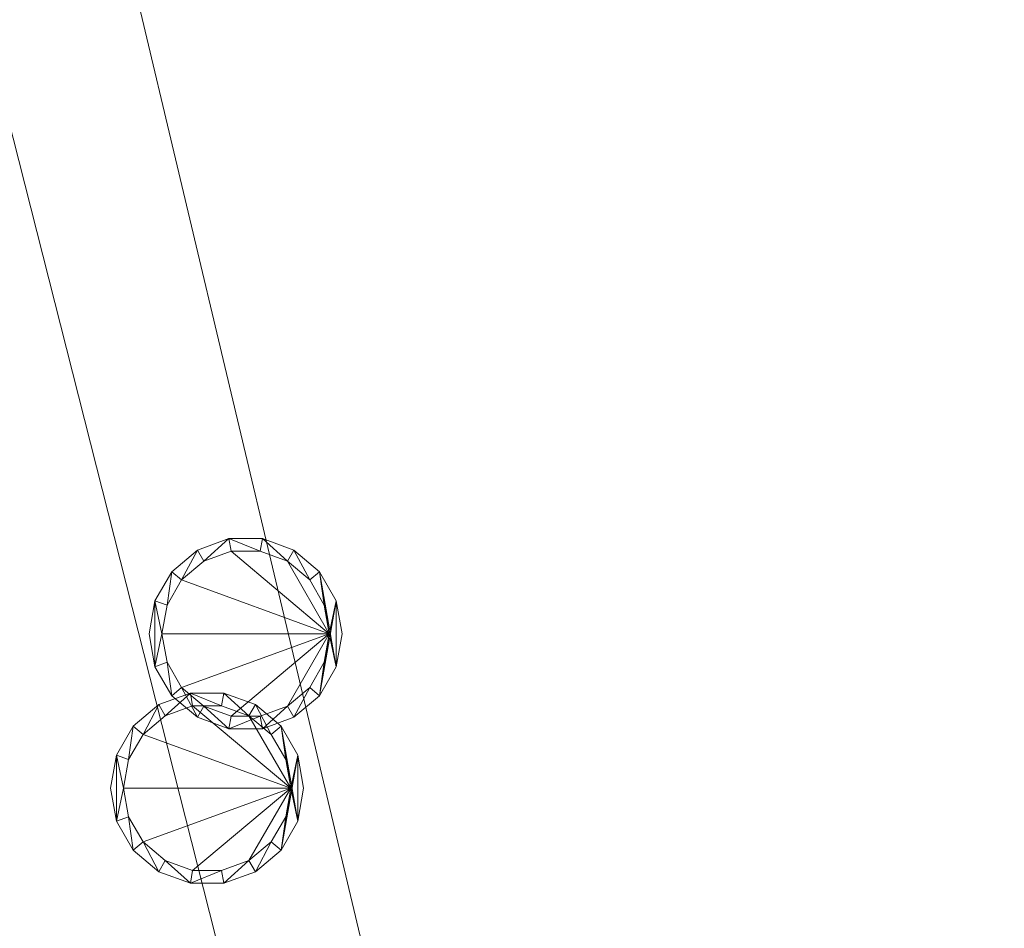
# Model space of a CAD drawing. Header units: inches. Extents: x -263 to 528, y -1 to 602.
# Tile 35 of 256: x -169 to -131, y 236 to 271. Entities that reach past the tile are written whole.
import ezdxf

# ---------------------------------------------------------------- set-up
doc = ezdxf.new("R2010")
doc.units = ezdxf.units.IN
doc.header["$MEASUREMENT"] = 0
for name, color, linetype in [('New_Twindo - Lighting', 7, 'Continuous'), ('Twindo - Lighting', 7, 'Continuous'), ('Twindo - Slabs', 7, 'Continuous')]:
    doc.layers.add(name, color=color, linetype=linetype)
doc.layers.add('New_Twindo - Lighting_Pen_No__10', color=1, linetype='Continuous', lineweight=18)
doc.layers.add('Twindo - Lighting_Pen_No__10', color=1, linetype='Continuous', lineweight=18)

# ---------------------------------------------------------------- blocks, each defined once
blk = doc.blocks.new('Slab_D0BD3B49-249D-4DA8-80D4-D821BCE50D6B', base_point=(-249.5, 387))
at = {"layer": 'Twindo - Slabs', "lineweight": 0}
mesh = blk.add_polyface(dxfattribs=at)
corners = [(-192, 387), (-249.5, 387), (-249.5, 387, -6), (-192, 387, -6), (-89.75, 579.5), (-249.5, 579.5), (-192, 134.5), (-132, 134.5), (-132, 124.5), (10, 124.5), (10, 13.75), (161.5, 13.75), (161.5, 6.5), (252, 6.5), (252, 14), (415.5, 14), (415.5, 322.5), (222.5, 322.5), (222.5, 357.5), (-4, 357.5), (-4, 413), (101.5, 413), (101.5, 553.5), (-89.75, 553.5), (-249.5, 579.5, -6), (-192, 134.5, -6), (-89.75, 579.5, -6), (-89.75, 553.5, -6), (101.5, 553.5, -6), (101.5, 413, -6), (-4, 413, -6), (-4, 357.5, -6), (222.5, 357.5, -6), (222.5, 322.5, -6), (415.5, 322.5, -6), (415.5, 14, -6), (252, 14, -6), (252, 6.5, -6), (161.5, 6.5, -6), (161.5, 13.75, -6), (10, 13.75, -6), (10, 124.5, -6), (-132, 124.5, -6), (-132, 134.5, -6)]
mesh.append_faces([[corners[k] for k in face] for face in [(0, 1, 2, 3), (1, 5, 24, 2), (6, 0, 3, 25), (5, 4, 26, 24), (7, 6, 25, 43), (8, 7, 43, 42), (9, 8, 42, 41), (10, 9, 41, 40), (11, 10, 40, 39), (12, 11, 39, 38), (13, 12, 38, 37), (14, 13, 37, 36), (15, 14, 36, 35), (16, 15, 35, 34), (17, 16, 34, 33), (18, 17, 33, 32), (19, 18, 32, 31), (20, 19, 31, 30), (21, 20, 30, 29), (22, 21, 29, 28), (23, 22, 28, 27), (4, 23, 27, 26)]], dxfattribs={"color": 254})
mesh.append_faces([[corners[k] for k in face] for face in [(22, 20, 21), (16, 14, 15)]], dxfattribs={"vtx0": -1, "color": 254})
mesh.append_faces([[corners[k] for k in face] for face in [(28, 30, 27), (34, 36, 33)]], dxfattribs={"vtx0": -1, "vtx1": -1, "color": 254})
mesh.append_faces([[corners[k] for k in face] for face in [(4, 0, 7), (19, 23, 8), (19, 9, 11), (43, 3, 26), (42, 27, 31), (39, 41, 31)]], dxfattribs={"vtx0": -1, "vtx1": -1, "vtx2": -1, "color": 254})
mesh.append_faces([[corners[k] for k in face] for face in [(23, 7, 8), (19, 8, 9), (17, 11, 12), (17, 12, 13), (17, 13, 14), (3, 24, 26), (43, 26, 27), (39, 31, 32), (39, 32, 33)]], dxfattribs={"vtx0": -1, "vtx2": -1, "color": 254})
mesh.append_faces([[corners[k] for k in face] for face in [(29, 30, 28), (35, 36, 34)]], dxfattribs={"vtx1": -1, "color": 254})
mesh.append_faces([[corners[k] for k in face] for face in [(4, 5, 0), (23, 4, 7), (19, 20, 23), (22, 23, 20), (18, 19, 11), (17, 18, 11), (16, 17, 14), (42, 43, 27), (30, 31, 27), (41, 42, 31), (38, 39, 33), (37, 38, 33), (36, 37, 33)]], dxfattribs={"vtx1": -1, "vtx2": -1, "color": 254})
mesh.append_faces([[corners[k] for k in face] for face in [(5, 1, 0), (0, 6, 7), (9, 10, 11), (3, 2, 24), (43, 25, 3), (39, 40, 41)]], dxfattribs={"vtx2": -1, "color": 254})
blk = doc.blocks.new('Slab_C16FED3F-F51D-4887-95C2-45D370958F54', base_point=(-255.75, 595))
at = {"layer": 'Twindo - Slabs', "lineweight": 0}
mesh = blk.add_polyface(dxfattribs=at)
corners = [(95.5, 568, 128), (95.5, 570, 128), (-75.75, 570, 128), (-75.75, 595, 128), (-255.75, 595, 128), (-255.75, 379, 128), (-198, 379, 128), (-198, 134.5, 128), (-136, 134.5, 128), (-136, 110.5, 128), (6.5, 110.5, 128), (6.5, 6.5, 128), (315.5, 6.5, 128), (315.5, 8, 128), (378.5, 8, 128), (378.5, 6.5, 128), (523, 6.5, 128), (523, 132.25, 128), (421.5, 132.25, 128), (421.5, 333, 128), (239, 333, 128), (239, 391.501, 128), (240, 391.501, 128), (240, 457, 128), (237, 457, 128), (237, 568, 128), (201, 127.5, 128), (201, 128.125, 128), (244.5, 128.125, 128), (244.5, 127.5, 128), (244.5, 15, 128), (161.5, 15, 128), (161.5, 146.5, 128), (200.935, 146.5, 128), (200.997, 146.5, 128), (200.997, 128.5, 128), (95.5, 568, 101), (95.5, 570, 101), (-75.75, 570, 101), (-75.75, 595, 101), (-255.75, 595, 101), (-255.75, 379, 101), (-198, 379, 101), (-198, 134.5, 101), (-136, 134.5, 101), (-136, 110.5, 101), (6.5, 110.5, 101), (6.5, 6.5, 101), (315.5, 6.5, 101), (315.5, 8, 101), (378.5, 8, 101), (378.5, 6.5, 101), (523, 6.5, 101), (523, 132.25, 101), (421.5, 132.25, 101), (421.5, 333, 101), (239, 333, 101), (239, 391.501, 101), (240, 391.501, 101), (240, 457, 101), (237, 457, 101), (237, 568, 101), (201, 127.5, 120), (201, 128, 120), (201, 128.125, 120), (244.5, 128.125, 120), (244.5, 128, 120), (244.5, 127.5, 120), (244.5, 127.5, 101), (244.5, 15, 101), (161.5, 15, 101), (161.5, 146.5, 101), (200.935, 146.5, 101), (200.997, 146.5, 101), (200.997, 128.5, 114.5), (201, 127.5, 101)]
mesh.append_faces([[corners[k] for k in face] for face in [(36, 37, 1, 0), (37, 38, 2, 1), (38, 39, 3, 2), (39, 40, 4, 3), (40, 41, 5, 4), (41, 42, 6, 5), (42, 43, 7, 6), (43, 44, 8, 7), (44, 45, 9, 8), (45, 46, 10, 9), (46, 47, 11, 10), (47, 48, 12, 11), (48, 49, 13, 12), (49, 50, 14, 13), (50, 51, 15, 14), (51, 52, 16, 15), (52, 53, 17, 16), (53, 54, 18, 17), (54, 55, 19, 18), (55, 56, 20, 19), (56, 57, 21, 20), (57, 58, 22, 21), (58, 59, 23, 22), (59, 60, 24, 23), (60, 61, 25, 24), (61, 36, 0, 25), (28, 27, 64, 65), (69, 70, 31, 30), (70, 71, 32, 31), (33, 32, 71, 72), (33, 72, 73, 34), (34, 73, 74, 35), (62, 67, 66, 63), (65, 64, 63, 66), (67, 62, 75, 68), (72, 74, 73)]], dxfattribs={"color": 254})
mesh.append_faces([[corners[k] for k in face] for face in [(23, 21, 22), (27, 63, 64), (29, 66, 67), (29, 69, 30), (75, 74, 72), (52, 54, 53)]], dxfattribs={"vtx0": -1, "color": 254})
mesh.append_faces([[corners[k] for k in face] for face in [(16, 18, 15), (59, 57, 60)]], dxfattribs={"vtx0": -1, "vtx1": -1, "color": 254})
mesh.append_faces([[corners[k] for k in face] for face in [(3, 6, 8), (31, 0, 11), (0, 32, 34), (24, 34, 27), (20, 24, 27), (28, 30, 12), (20, 28, 13), (75, 26, 74), (44, 42, 39), (47, 36, 70), (75, 60, 56), (49, 68, 56)]], dxfattribs={"vtx0": -1, "vtx1": -1, "vtx2": -1, "color": 254})
mesh.append_faces([[corners[k] for k in face] for face in [(2, 8, 9), (2, 9, 10), (0, 10, 11), (20, 27, 28), (30, 11, 12), (28, 12, 13), (20, 13, 14), (18, 14, 15), (42, 40, 39), (44, 39, 38), (46, 38, 37), (46, 37, 36), (72, 36, 61), (75, 61, 60), (47, 70, 69), (49, 69, 68), (50, 56, 55), (50, 55, 54)]], dxfattribs={"vtx0": -1, "vtx2": -1, "color": 254})
mesh.append_faces([[corners[k] for k in face] for face in [(17, 18, 16), (58, 57, 59)]], dxfattribs={"vtx1": -1, "color": 254})
mesh.append_faces([[corners[k] for k in face] for face in [(3, 4, 6), (2, 3, 8), (1, 2, 10), (0, 1, 10), (31, 32, 0), (25, 0, 34), (24, 25, 34), (20, 21, 24), (23, 24, 21), (30, 31, 11), (19, 20, 14), (18, 19, 14), (45, 44, 38), (46, 45, 38), (47, 46, 36), (71, 70, 36), (72, 71, 36), (75, 72, 61), (57, 56, 60), (68, 75, 56), (48, 47, 69), (49, 48, 69), (50, 49, 56), (51, 50, 54), (52, 51, 54)]], dxfattribs={"vtx1": -1, "vtx2": -1, "color": 254})
mesh.append_faces([[corners[k] for k in face] for face in [(4, 5, 6), (6, 7, 8), (26, 35, 74), (42, 41, 40), (44, 43, 42)]], dxfattribs={"vtx2": -1, "color": 254})
mesh.append_faces([[corners[k] for k in face] for face in [(27, 26, 62, 63), (29, 28, 65, 66), (29, 67, 68, 69)]], dxfattribs={"vtx3": -1, "color": 254})
blk = doc.blocks.new('Slab_ED5BE3F0-089E-41BE-87EB-5EA2DDB2F362', base_point=(-198, 134.5))
at = {"layer": 'Twindo - Slabs', "lineweight": 0}
mesh = blk.add_polyface(dxfattribs=at)
corners = [(-198, 134.5, 254), (-198, 134.5, 246.5), (-136, 134.5, 246.5), (-136, 134.5, 254), (-198, 379, 254), (-198, 379, 246.5), (-75.75, 379, 246.5), (-75.75, 378, 246.5), (-9, 378, 246.5), (-9, 395.501, 246.5), (113, 395.501, 246.5), (113, 397.501, 246.5), (155, 397.501, 246.5), (155, 197, 246.5), (150.5, 197, 246.5), (150.5, 6.5, 246.5), (6.5, 6.5, 246.5), (6.5, 110.5, 246.5), (-136, 110.5, 246.5), (-136, 110.5, 254), (6.5, 110.5, 254), (6.5, 6.5, 254), (150.5, 6.5, 254), (150.5, 197, 254), (155, 197, 254), (155, 397.501, 254), (113, 397.501, 254), (113, 395.501, 254), (-9, 395.501, 254), (-9, 378, 254), (-75.75, 378, 254), (-75.75, 379, 254)]
mesh.append_faces([[corners[k] for k in face] for face in [(0, 1, 2, 3), (4, 5, 1, 0), (3, 2, 18, 19), (31, 6, 5, 4), (30, 7, 6, 31), (29, 8, 7, 30), (28, 9, 8, 29), (27, 10, 9, 28), (26, 11, 10, 27), (25, 12, 11, 26), (24, 13, 12, 25), (23, 14, 13, 24), (22, 15, 14, 23), (21, 16, 15, 22), (20, 17, 16, 21), (19, 18, 17, 20)]], dxfattribs={"color": 254})
mesh.append_faces([[corners[k] for k in face] for face in [(25, 23, 24)]], dxfattribs={"vtx0": -1, "color": 254})
mesh.append_faces([[corners[k] for k in face] for face in [(12, 14, 11)]], dxfattribs={"vtx0": -1, "vtx1": -1, "color": 254})
mesh.append_faces([[corners[k] for k in face] for face in [(2, 5, 6), (2, 6, 7), (18, 7, 8), (17, 8, 9), (17, 9, 10), (14, 10, 11), (30, 3, 19), (29, 19, 20), (27, 20, 21), (27, 21, 22), (27, 22, 23)]], dxfattribs={"vtx0": -1, "vtx2": -1, "color": 254})
mesh.append_faces([[corners[k] for k in face] for face in [(13, 14, 12)]], dxfattribs={"vtx1": -1, "color": 254})
mesh.append_faces([[corners[k] for k in face] for face in [(18, 2, 7), (17, 18, 8), (16, 17, 10), (15, 16, 10), (14, 15, 10), (31, 4, 3), (30, 31, 3), (29, 30, 19), (28, 29, 20), (27, 28, 20), (26, 27, 23), (25, 26, 23)]], dxfattribs={"vtx1": -1, "vtx2": -1, "color": 254})
mesh.append_faces([[corners[k] for k in face] for face in [(2, 1, 5), (4, 0, 3)]], dxfattribs={"vtx2": -1, "color": 254})
blk = doc.blocks.new('Lamp_1649FCEF-DD50-43EC-ABEB-019844C111FE')
at = {"layer": 'Twindo - Lighting', "lineweight": 0}
mesh = blk.add_polyface(dxfattribs=at)
corners = [(-158.25, 241.5, 246), (-158.476, 242.783, 246), (-158.476, 242.783, 246.5), (-158.25, 241.5, 246.5), (-159.128, 243.911, 246), (-159.128, 243.911, 246.5), (-160.125, 244.748, 246), (-160.125, 244.748, 246.5), (-161.349, 245.193, 246), (-161.349, 245.193, 246.5), (-162.651, 245.193, 246), (-162.651, 245.193, 246.5), (-163.875, 244.748, 246), (-163.875, 244.748, 246.5), (-164.873, 243.911, 246), (-164.873, 243.911, 246.5), (-165.524, 242.783, 246), (-165.524, 242.783, 246.5), (-165.75, 241.5, 246), (-165.75, 241.5, 246.5), (-165.524, 240.217, 246), (-165.524, 240.217, 246.5), (-164.873, 239.09, 246), (-164.873, 239.09, 246.5), (-163.875, 238.252, 246), (-163.875, 238.252, 246.5), (-162.651, 237.807, 246), (-162.651, 237.807, 246.5), (-161.349, 237.807, 246), (-161.349, 237.807, 246.5), (-160.125, 238.252, 246), (-160.125, 238.252, 246.5), (-159.128, 239.09, 246), (-159.128, 239.09, 246.5), (-158.476, 240.218, 246), (-158.476, 240.218, 246.5), (-158.75, 241.5, 246), (-158.946, 240.389, 246), (-158.946, 240.389, 246.5), (-158.75, 241.5, 246.5), (-159.511, 239.411, 246), (-159.511, 239.411, 246.5), (-160.375, 238.685, 246), (-160.375, 238.685, 246.5), (-161.436, 238.299, 246), (-161.436, 238.299, 246.5), (-162.565, 238.299, 246), (-162.565, 238.299, 246.5), (-163.625, 238.685, 246), (-163.625, 238.685, 246.5), (-164.49, 239.411, 246), (-164.49, 239.411, 246.5), (-165.054, 240.389, 246), (-165.054, 240.389, 246.5), (-165.25, 241.5, 246), (-165.25, 241.5, 246.5), (-165.054, 242.612, 246), (-165.054, 242.612, 246.5), (-164.49, 243.589, 246), (-164.49, 243.589, 246.5), (-163.625, 244.315, 246), (-163.625, 244.315, 246.5), (-162.565, 244.701, 246), (-162.565, 244.701, 246.5), (-161.436, 244.701, 246), (-161.436, 244.701, 246.5), (-160.375, 244.315, 246), (-160.375, 244.315, 246.5), (-159.511, 243.589, 246), (-159.511, 243.589, 246.5), (-158.946, 242.612, 246), (-158.946, 242.612, 246.5)]
mesh.append_faces([[corners[k] for k in face] for face in [(0, 1, 2, 3), (1, 4, 5, 2), (4, 6, 7, 5), (6, 8, 9, 7), (8, 10, 11, 9), (10, 12, 13, 11), (12, 14, 15, 13), (14, 16, 17, 15), (16, 18, 19, 17), (18, 20, 21, 19), (20, 22, 23, 21), (22, 24, 25, 23), (24, 26, 27, 25), (26, 28, 29, 27), (28, 30, 31, 29), (30, 32, 33, 31), (32, 34, 35, 33), (34, 0, 3, 35), (36, 37, 38, 39), (37, 40, 41, 38), (40, 42, 43, 41), (42, 44, 45, 43), (44, 46, 47, 45), (46, 48, 49, 47), (48, 50, 51, 49), (50, 52, 53, 51), (52, 54, 55, 53), (54, 56, 57, 55), (56, 58, 59, 57), (58, 60, 61, 59), (60, 62, 63, 61), (62, 64, 65, 63), (64, 66, 67, 65), (66, 68, 69, 67), (68, 70, 71, 69), (70, 36, 39, 71)]], dxfattribs={"color": 9})
mesh.append_faces([[corners[k] for k in face] for face in [(20, 16, 54), (34, 36, 4), (17, 21, 55), (2, 39, 33)]], dxfattribs={"vtx0": -1, "vtx1": -1, "vtx2": -1, "color": 9})
mesh.append_faces([[corners[k] for k in face] for face in [(20, 54, 52), (56, 16, 14), (22, 52, 50), (58, 14, 12), (24, 50, 48), (60, 12, 10), (26, 48, 46), (26, 46, 44), (64, 10, 8), (28, 44, 42), (66, 8, 6), (30, 42, 40), (68, 6, 4), (32, 40, 37), (32, 37, 36), (34, 4, 1), (17, 55, 57), (53, 21, 23), (15, 57, 59), (51, 23, 25), (13, 59, 61), (49, 25, 27), (11, 61, 63), (11, 63, 65), (45, 27, 29), (9, 65, 67), (43, 29, 31), (7, 67, 69), (41, 31, 33), (5, 69, 71), (5, 71, 39), (2, 33, 35)]], dxfattribs={"vtx0": -1, "vtx2": -1, "color": 9})
mesh.append_faces([[corners[k] for k in face] for face in [(0, 34, 1), (3, 2, 35)]], dxfattribs={"vtx1": -1, "color": 9})
mesh.append_faces([[corners[k] for k in face] for face in [(56, 54, 16), (22, 20, 52), (58, 56, 14), (24, 22, 50), (60, 58, 12), (26, 24, 48), (62, 60, 10), (64, 62, 10), (28, 26, 44), (66, 64, 8), (30, 28, 42), (68, 66, 6), (32, 30, 40), (70, 68, 4), (36, 70, 4), (34, 32, 36), (53, 55, 21), (15, 17, 57), (51, 53, 23), (13, 15, 59), (49, 51, 25), (11, 13, 61), (47, 49, 27), (45, 47, 27), (9, 11, 65), (43, 45, 29), (7, 9, 67), (41, 43, 31), (5, 7, 69), (38, 41, 33), (39, 38, 33), (2, 5, 39)]], dxfattribs={"vtx1": -1, "vtx2": -1, "color": 9})
mesh.append_faces([[corners[k] for k in face] for face in [(20, 18, 16), (17, 19, 21)]], dxfattribs={"vtx2": -1, "color": 9})
mesh = blk.add_polyface(dxfattribs=at)
corners = [(-158.75, 241.5, 246.054), (-158.946, 240.389, 246.054), (-159.511, 239.411, 246.054), (-160.375, 238.685, 246.054), (-161.436, 238.299, 246.054), (-162.565, 238.299, 246.054), (-163.625, 238.685, 246.054), (-164.49, 239.411, 246.054), (-165.054, 240.389, 246.054), (-165.25, 241.5, 246.054), (-165.054, 242.612, 246.054), (-164.49, 243.589, 246.054), (-163.625, 244.315, 246.054), (-162.565, 244.701, 246.054), (-161.436, 244.701, 246.054), (-160.375, 244.315, 246.054), (-159.511, 243.589, 246.054), (-158.946, 242.612, 246.054)]
mesh.append_faces([[corners[k] for k in face] for face in [(0, 15, 16, 17)]], dxfattribs={"vtx0": -1, "color": 7})
mesh.append_faces([[corners[k] for k in face] for face in [(0, 3, 4, 5), (0, 5, 6, 7), (0, 7, 8, 9), (0, 9, 10, 11), (0, 11, 12, 13), (0, 13, 14, 15)]], dxfattribs={"vtx0": -1, "vtx3": -1, "color": 7})
mesh.append_faces([[corners[k] for k in face] for face in [(0, 1, 2, 3)]], dxfattribs={"vtx3": -1, "color": 7})
blk = doc.blocks.new('Lamp_A10C3547-384A-40A0-88A5-F76D346755C2')
at = {"layer": 'New_Twindo - Lighting', "lineweight": 0}
mesh = blk.add_polyface(dxfattribs=at)
corners = [(-156.753, 247.5, 100.5), (-156.979, 248.783, 100.5), (-156.979, 248.783, 101), (-156.753, 247.5, 101), (-157.63, 249.91, 100.5), (-157.63, 249.91, 101), (-158.628, 250.748, 100.5), (-158.628, 250.748, 101), (-159.851, 251.193, 100.5), (-159.851, 251.193, 101), (-161.154, 251.193, 100.5), (-161.154, 251.193, 101), (-162.378, 250.748, 100.5), (-162.378, 250.748, 101), (-163.375, 249.91, 100.5), (-163.375, 249.91, 101), (-164.026, 248.783, 100.5), (-164.026, 248.783, 101), (-164.253, 247.5, 100.5), (-164.253, 247.5, 101), (-164.026, 246.217, 100.5), (-164.026, 246.217, 101), (-163.375, 245.09, 100.5), (-163.375, 245.09, 101), (-162.378, 244.252, 100.5), (-162.378, 244.252, 101), (-161.154, 243.807, 100.5), (-161.154, 243.807, 101), (-159.851, 243.807, 100.5), (-159.851, 243.807, 101), (-158.628, 244.252, 100.5), (-158.628, 244.252, 101), (-157.63, 245.09, 100.5), (-157.63, 245.09, 101), (-156.979, 246.217, 100.5), (-156.979, 246.217, 101), (-157.253, 247.5, 100.5), (-157.449, 246.388, 100.5), (-157.449, 246.388, 101), (-157.253, 247.5, 101), (-158.013, 245.411, 100.5), (-158.013, 245.411, 101), (-158.878, 244.685, 100.5), (-158.878, 244.685, 101), (-159.938, 244.299, 100.5), (-159.938, 244.299, 101), (-161.067, 244.299, 100.5), (-161.067, 244.299, 101), (-162.128, 244.685, 100.5), (-162.128, 244.685, 101), (-162.992, 245.411, 100.5), (-162.992, 245.411, 101), (-163.557, 246.388, 100.5), (-163.557, 246.388, 101), (-163.753, 247.5, 100.5), (-163.753, 247.5, 101), (-163.557, 248.612, 100.5), (-163.557, 248.612, 101), (-162.992, 249.589, 100.5), (-162.992, 249.589, 101), (-162.128, 250.315, 100.5), (-162.128, 250.315, 101), (-161.067, 250.701, 100.5), (-161.067, 250.701, 101), (-159.938, 250.701, 100.5), (-159.938, 250.701, 101), (-158.878, 250.315, 100.5), (-158.878, 250.315, 101), (-158.013, 249.589, 100.5), (-158.013, 249.589, 101), (-157.449, 248.612, 100.5), (-157.449, 248.612, 101)]
mesh.append_faces([[corners[k] for k in face] for face in [(0, 1, 2, 3), (1, 4, 5, 2), (4, 6, 7, 5), (6, 8, 9, 7), (8, 10, 11, 9), (10, 12, 13, 11), (12, 14, 15, 13), (14, 16, 17, 15), (16, 18, 19, 17), (18, 20, 21, 19), (20, 22, 23, 21), (22, 24, 25, 23), (24, 26, 27, 25), (26, 28, 29, 27), (28, 30, 31, 29), (30, 32, 33, 31), (32, 34, 35, 33), (34, 0, 3, 35), (36, 37, 38, 39), (37, 40, 41, 38), (40, 42, 43, 41), (42, 44, 45, 43), (44, 46, 47, 45), (46, 48, 49, 47), (48, 50, 51, 49), (50, 52, 53, 51), (52, 54, 55, 53), (54, 56, 57, 55), (56, 58, 59, 57), (58, 60, 61, 59), (60, 62, 63, 61), (62, 64, 65, 63), (64, 66, 67, 65), (66, 68, 69, 67), (68, 70, 71, 69), (70, 36, 39, 71)]], dxfattribs={"color": 9})
mesh.append_faces([[corners[k] for k in face] for face in [(20, 16, 54), (34, 36, 4), (17, 21, 55), (2, 39, 33)]], dxfattribs={"vtx0": -1, "vtx1": -1, "vtx2": -1, "color": 9})
mesh.append_faces([[corners[k] for k in face] for face in [(20, 54, 52), (56, 16, 14), (22, 52, 50), (58, 14, 12), (24, 50, 48), (60, 12, 10), (26, 48, 46), (26, 46, 44), (64, 10, 8), (28, 44, 42), (66, 8, 6), (30, 42, 40), (68, 6, 4), (32, 40, 37), (32, 37, 36), (34, 4, 1), (17, 55, 57), (53, 21, 23), (15, 57, 59), (51, 23, 25), (13, 59, 61), (49, 25, 27), (11, 61, 63), (11, 63, 65), (45, 27, 29), (9, 65, 67), (43, 29, 31), (7, 67, 69), (41, 31, 33), (5, 69, 71), (5, 71, 39), (2, 33, 35)]], dxfattribs={"vtx0": -1, "vtx2": -1, "color": 9})
mesh.append_faces([[corners[k] for k in face] for face in [(0, 34, 1), (3, 2, 35)]], dxfattribs={"vtx1": -1, "color": 9})
mesh.append_faces([[corners[k] for k in face] for face in [(56, 54, 16), (22, 20, 52), (58, 56, 14), (24, 22, 50), (60, 58, 12), (26, 24, 48), (62, 60, 10), (64, 62, 10), (28, 26, 44), (66, 64, 8), (30, 28, 42), (68, 66, 6), (32, 30, 40), (70, 68, 4), (36, 70, 4), (34, 32, 36), (53, 55, 21), (15, 17, 57), (51, 53, 23), (13, 15, 59), (49, 51, 25), (11, 13, 61), (47, 49, 27), (45, 47, 27), (9, 11, 65), (43, 45, 29), (7, 9, 67), (41, 43, 31), (5, 7, 69), (38, 41, 33), (39, 38, 33), (2, 5, 39)]], dxfattribs={"vtx1": -1, "vtx2": -1, "color": 9})
mesh.append_faces([[corners[k] for k in face] for face in [(20, 18, 16), (17, 19, 21)]], dxfattribs={"vtx2": -1, "color": 9})
mesh = blk.add_polyface(dxfattribs=at)
corners = [(-157.253, 247.5, 100.554), (-157.449, 246.388, 100.554), (-158.013, 245.411, 100.554), (-158.878, 244.685, 100.554), (-159.938, 244.299, 100.554), (-161.067, 244.299, 100.554), (-162.128, 244.685, 100.554), (-162.992, 245.411, 100.554), (-163.557, 246.388, 100.554), (-163.753, 247.5, 100.554), (-163.557, 248.612, 100.554), (-162.992, 249.589, 100.554), (-162.128, 250.315, 100.554), (-161.067, 250.701, 100.554), (-159.938, 250.701, 100.554), (-158.878, 250.315, 100.554), (-158.013, 249.589, 100.554), (-157.449, 248.612, 100.554)]
mesh.append_faces([[corners[k] for k in face] for face in [(0, 15, 16, 17)]], dxfattribs={"vtx0": -1, "color": 7})
mesh.append_faces([[corners[k] for k in face] for face in [(0, 3, 4, 5), (0, 5, 6, 7), (0, 7, 8, 9), (0, 9, 10, 11), (0, 11, 12, 13), (0, 13, 14, 15)]], dxfattribs={"vtx0": -1, "vtx3": -1, "color": 7})
mesh.append_faces([[corners[k] for k in face] for face in [(0, 1, 2, 3)]], dxfattribs={"vtx3": -1, "color": 7})

msp = doc.modelspace()

# ---------------------------------------------------------------- block references
at = {"layer": 'New_Twindo - Lighting_Pen_No__10', "color": 1, "linetype": 'Continuous', "lineweight": 18}
msp.add_blockref('Lamp_A10C3547-384A-40A0-88A5-F76D346755C2', (0, 0), dxfattribs=at)
at = {"layer": 'Twindo - Lighting_Pen_No__10', "color": 1, "linetype": 'Continuous', "lineweight": 18}
msp.add_blockref('Lamp_1649FCEF-DD50-43EC-ABEB-019844C111FE', (0, 0), dxfattribs=at)
at = {"layer": 'Twindo - Slabs', "color": 251, "linetype": 'Continuous', "lineweight": 18, "true_color": 0x4a4a4a}
for name, p in [('Slab_C16FED3F-F51D-4887-95C2-45D370958F54', (-255.75, 595)), ('Slab_D0BD3B49-249D-4DA8-80D4-D821BCE50D6B', (-249.5, 387)), ('Slab_ED5BE3F0-089E-41BE-87EB-5EA2DDB2F362', (-198, 134.5))]:
    msp.add_blockref(name, p, dxfattribs=at)

doc.saveas('drawing.dxf')
